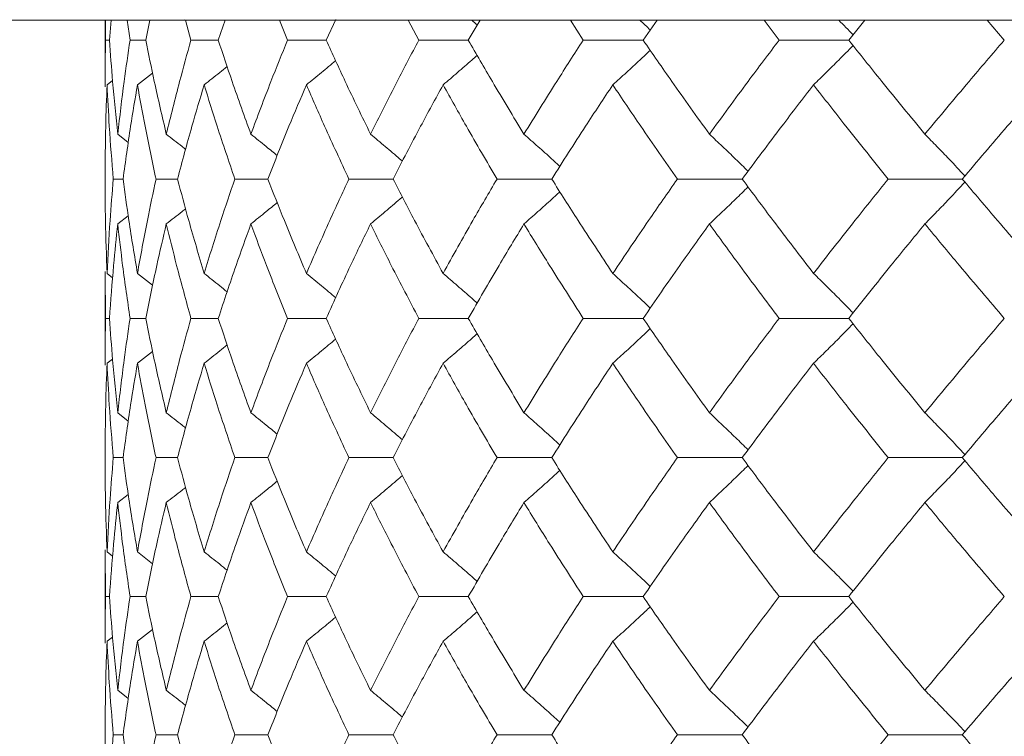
# Model space of a CAD drawing. Header units: inches. Extents: x -4.1 to 23, y -7 to 14.8.
# Tile 52 of 139: x 3.943 to 4.375, y 2.687 to 3.002. Entities that reach past the tile are written whole.
import ezdxf

# ---------------------------------------------------------------- set-up
doc = ezdxf.new("R2010")
doc.units = ezdxf.units.IN
doc.header["$MEASUREMENT"] = 0

msp = doc.modelspace()

# ---------------------------------------------------------------- linework, layer by layer
at = {"color": 7, "linetype": 'Continuous', "lineweight": 15}
for p, q in [((3.85641, 3.00138), (4.02125, 3.00138)), ((3.98008, 3.00138), (3.98008, 2.97205)), ((3.9803, 2.99256), (3.98022, 3.00138)), ((3.98202, 2.99256), (3.9827, 3.00138)), ((3.99105, 2.99256), (3.9898, 3.00138)), ((3.99793, 2.99256), (3.99978, 3.00138)), ((4.02125, 3.00138), (4.01503, 3.00152)), ((4.01776, 2.99256), (4.01536, 3.00138)), ((5.28324, 3.00138), (4.02125, 3.00138)), ((4.02974, 2.99256), (4.03272, 3.00138)), ((4.06014, 2.99256), (4.05661, 3.00138)), ((4.07708, 2.99256), (4.08126, 3.00157)), ((4.11773, 2.99256), (4.11311, 3.00138)), ((4.13945, 2.99256), (4.1446, 3.00138)), ((4.18989, 2.99256), (4.18424, 3.00138)), ((4.21615, 2.99256), (4.22231, 3.00138)), ((4.27584, 2.99256), (4.26921, 3.00138)), ((4.30635, 2.99256), (4.31345, 3.00138)), ((4.37463, 2.99256), (4.3671, 3.00138)), ((3.98202, 2.99256), (3.9803, 2.99256)), ((3.99793, 2.99256), (3.99105, 2.99256)), ((4.02974, 2.99256), (4.01776, 2.99256)), ((4.07708, 2.99256), (4.06014, 2.99256)), ((4.13945, 2.99256), (4.11773, 2.99256)), ((4.21615, 2.99256), (4.18989, 2.99256)), ((4.30635, 2.99256), (4.27584, 2.99256)), ((3.99428, 2.97293), (4.00091, 2.97809)), ((3.98095, 2.97293), (3.98334, 2.97478)), ((3.98561, 2.95129), (3.99027, 2.94768)), ((3.98797, 2.9316), (3.98367, 2.9316)), ((4.01187, 2.9316), (4.00242, 2.9316)), ((4.0515, 2.9316), (4.03702, 2.9316)), ((4.10643, 2.9316), (4.08707, 2.9316)), ((4.17606, 2.9316), (4.15204, 2.9316)), ((4.25962, 2.9316), (4.2312, 2.9316)), ((4.35621, 2.9316), (4.3237, 2.9316)), ((3.98561, 2.9119), (3.99023, 2.91549)), ((3.98008, 2.89108), (3.98008, 2.84988)), ((3.9803, 2.87048), (3.9801, 2.89108)), ((3.98095, 2.8902), (3.98339, 2.88831)), ((3.99428, 2.8902), (4.00095, 2.88499)), ((3.98202, 2.87048), (3.9803, 2.87048)), ((3.99793, 2.87048), (3.99105, 2.87048)), ((4.02974, 2.87048), (4.01776, 2.87048)), ((4.07708, 2.87048), (4.06014, 2.87048)), ((4.13945, 2.87048), (4.11773, 2.87048)), ((4.21615, 2.87048), (4.18989, 2.87048)), ((4.30635, 2.87048), (4.27584, 2.87048)), ((3.99428, 2.85076), (4.00092, 2.85594)), ((3.98095, 2.85076), (3.98334, 2.85261)), ((3.98561, 2.82906), (3.99027, 2.82544)), ((3.98797, 2.80936), (3.98367, 2.80936)), ((4.01187, 2.80936), (4.00242, 2.80936)), ((4.0515, 2.80936), (4.03702, 2.80936)), ((4.10643, 2.80936), (4.08707, 2.80936)), ((4.17606, 2.80936), (4.15204, 2.80936)), ((4.25962, 2.80936), (4.2312, 2.80936)), ((4.35621, 2.80936), (4.3237, 2.80936)), ((3.98561, 2.78967), (3.99023, 2.79325)), ((3.98008, 2.76891), (3.98008, 2.72794)), ((3.9803, 2.7484), (3.9801, 2.76891)), ((3.98095, 2.76803), (3.98339, 2.76615)), ((3.99428, 2.76803), (4.00095, 2.76284)), ((3.98202, 2.7484), (3.9803, 2.7484)), ((3.99793, 2.7484), (3.99105, 2.7484)), ((4.02974, 2.7484), (4.01776, 2.7484)), ((4.07708, 2.7484), (4.06014, 2.7484)), ((4.13945, 2.7484), (4.11773, 2.7484)), ((4.21615, 2.7484), (4.18989, 2.7484)), ((4.30635, 2.7484), (4.27584, 2.7484)), ((3.98095, 2.7288), (3.98334, 2.73065)), ((3.99428, 2.7288), (4.00092, 2.73395)), ((3.98561, 2.70729), (3.99027, 2.7037)), ((3.98797, 2.68778), (3.98367, 2.68778)), ((4.01187, 2.68778), (4.00242, 2.68778)), ((4.0515, 2.68778), (4.03702, 2.68778)), ((4.10643, 2.68778), (4.08707, 2.68778)), ((4.17606, 2.68778), (4.15204, 2.68778)), ((4.25962, 2.68778), (4.2312, 2.68778)), ((4.35621, 2.68778), (4.3237, 2.68778))]:
    msp.add_line(p, q, dxfattribs=at)
for points, knots in [([(4.14091, 3.00138), (4.14094, 3.00135), (4.14176, 3.00064), (4.14257, 2.99992), (4.14334, 2.99922)], [0, 0, 0, 0, 0.044022, 1, 1, 1, 1]), ([(4.21464, 3.00138), (4.21468, 3.00135), (4.21624, 2.99992), (4.21777, 2.99846), (4.21928, 2.99704)], [0, 0, 0, 0, 0.021857, 1, 1, 1, 1]), ([(4.3019, 3.00138), (4.30193, 3.00135), (4.30407, 2.99923), (4.30619, 2.99707), (4.30827, 2.99495)], [0, 0, 0, 0, 0.014759, 1, 1, 1, 1]), ([(3.9801, 2.97205), (3.98009, 2.97284), (3.98002, 2.97969), (3.98017, 2.98652), (3.9803, 2.99256)], [0, 0, 0, 0, 0.1155731, 1, 1, 1, 1]), ([(3.98561, 2.95129), (3.98482, 2.959), (3.9834, 2.97277), (3.98244, 2.98652), (3.98202, 2.99256)], [0, 0, 0, 0, 0.5603389, 1, 1, 1, 1]), ([(3.98561, 2.95129), (3.9865, 2.959), (3.9881, 2.97277), (3.99015, 2.98652), (3.99105, 2.99256)], [0, 0, 0, 0, 0.560339, 1, 1, 1, 1]), ([(4.00694, 2.95129), (4.00514, 2.959), (4.00192, 2.97277), (3.99915, 2.98652), (3.99793, 2.99256)], [0, 0, 0, 0, 0.560339, 1, 1, 1, 1]), ([(4.00694, 2.95129), (4.00884, 2.959), (4.01223, 2.97277), (4.01607, 2.98652), (4.01776, 2.99256)], [0, 0, 0, 0, 0.5603389, 1, 1, 1, 1]), ([(4.04406, 2.95129), (4.04126, 2.959), (4.03628, 2.97277), (4.03174, 2.98652), (4.02974, 2.99256)], [0, 0, 0, 0, 0.560339, 1, 1, 1, 1]), ([(4.04406, 2.95129), (4.04694, 2.959), (4.05209, 2.97277), (4.05768, 2.98652), (4.06014, 2.99256)], [0, 0, 0, 0, 0.560339, 1, 1, 1, 1]), ([(4.09656, 2.95129), (4.09281, 2.959), (4.08611, 2.97277), (4.07984, 2.98652), (4.07708, 2.99256)], [0, 0, 0, 0, 0.560339, 1, 1, 1, 1]), ([(4.09656, 2.95129), (4.1004, 2.959), (4.10725, 2.97277), (4.11453, 2.98652), (4.11773, 2.99256)], [0, 0, 0, 0, 0.5603389, 1, 1, 1, 1]), ([(4.16386, 2.95129), (4.1592, 2.959), (4.15087, 2.97277), (4.14294, 2.98652), (4.13945, 2.99256)], [0, 0, 0, 0, 0.560338, 1, 1, 1, 1]), ([(4.16386, 2.95129), (4.16862, 2.959), (4.1771, 2.97277), (4.18599, 2.98652), (4.18989, 2.99256)], [0, 0, 0, 0, 0.560339, 1, 1, 1, 1]), ([(4.24524, 2.95129), (4.23971, 2.959), (4.22983, 2.97277), (4.22033, 2.98652), (4.21615, 2.99256)], [0, 0, 0, 0, 0.56034, 1, 1, 1, 1]), ([(4.24524, 2.95129), (4.25085, 2.959), (4.26087, 2.97277), (4.27127, 2.98652), (4.27584, 2.99256)], [0, 0, 0, 0, 0.5603386, 1, 1, 1, 1]), ([(4.29093, 2.97293), (4.29278, 2.97473), (4.29648, 2.97834), (4.30226, 2.98407), (4.30618, 2.98804), (4.30827, 2.99017)], [0, 0, 0, 0, 0.317533, 0.635068, 1, 1, 1, 1]), ([(4.3398, 2.95129), (4.33346, 2.959), (4.32214, 2.97277), (4.31118, 2.98652), (4.30635, 2.99256)], [0, 0, 0, 0, 0.560339, 1, 1, 1, 1]), ([(4.3398, 2.95129), (4.34621, 2.959), (4.35765, 2.97277), (4.36945, 2.98652), (4.37463, 2.99256)], [0, 0, 0, 0, 0.560339, 1, 1, 1, 1]), ([(4.1284, 2.97293), (4.13051, 2.97473), (4.13472, 2.97834), (4.1397, 2.98266), (4.14256, 2.98519), (4.14333, 2.98588)], [0, 0, 0, 0, 0.421366, 0.842733, 1, 1, 1, 1]), ([(4.20285, 2.97293), (4.20483, 2.97473), (4.20881, 2.97834), (4.21429, 2.98338), (4.21776, 2.98665), (4.21927, 2.98807)], [0, 0, 0, 0, 0.360979, 0.721955, 1, 1, 1, 1]), ([(4.06842, 2.97293), (4.07062, 2.97473), (4.07491, 2.97824), (4.07917, 2.9818), (4.08124, 2.98353)], [0, 0, 0, 0, 0.513499, 1, 1, 1, 1]), ([(4.02355, 2.97293), (4.02582, 2.97473), (4.02919, 2.9774), (4.03254, 2.9801), (4.03362, 2.98097)], [0, 0, 0, 0, 0.675591, 1, 1, 1, 1]), ([(3.98008, 2.9316), (3.98012, 2.93933), (3.98019, 2.95311), (3.98072, 2.96687), (3.98095, 2.97293)], [0, 0, 0, 0, 0.560273, 1, 1, 1, 1]), ([(3.98367, 2.9316), (3.98304, 2.93933), (3.98191, 2.95311), (3.98124, 2.96687), (3.98095, 2.97293)], [0, 0, 0, 0, 0.560273, 1, 1, 1, 1]), ([(3.98797, 2.9316), (3.98903, 2.93933), (3.99091, 2.95311), (3.99325, 2.96687), (3.99428, 2.97293)], [0, 0, 0, 0, 0.560273, 1, 1, 1, 1]), ([(4.00242, 2.9316), (4.00078, 2.93933), (3.99785, 2.95311), (3.99537, 2.96687), (3.99428, 2.97293)], [0, 0, 0, 0, 0.560273, 1, 1, 1, 1]), ([(4.01187, 2.9316), (4.01393, 2.93933), (4.0176, 2.95311), (4.02173, 2.96687), (4.02355, 2.97293)], [0, 0, 0, 0, 0.560273, 1, 1, 1, 1]), ([(4.03702, 2.9316), (4.03438, 2.93933), (4.02968, 2.95311), (4.02542, 2.96687), (4.02355, 2.97293)], [0, 0, 0, 0, 0.560274, 1, 1, 1, 1]), ([(4.0515, 2.9316), (4.05454, 2.93933), (4.05997, 2.95311), (4.06584, 2.96687), (4.06842, 2.97293)], [0, 0, 0, 0, 0.560273, 1, 1, 1, 1]), ([(4.08707, 2.9316), (4.08347, 2.93933), (4.07705, 2.95311), (4.07105, 2.96687), (4.06842, 2.97293)], [0, 0, 0, 0, 0.560273, 1, 1, 1, 1]), ([(4.10643, 2.9316), (4.11042, 2.93933), (4.11754, 2.95311), (4.12508, 2.96687), (4.1284, 2.97293)], [0, 0, 0, 0, 0.560274, 1, 1, 1, 1]), ([(4.15204, 2.9316), (4.14751, 2.93933), (4.13944, 2.95311), (4.13177, 2.96687), (4.1284, 2.97293)], [0, 0, 0, 0, 0.560273, 1, 1, 1, 1]), ([(4.17606, 2.9316), (4.18095, 2.93933), (4.18969, 2.95311), (4.19883, 2.96687), (4.20285, 2.97293)], [0, 0, 0, 0, 0.560273, 1, 1, 1, 1]), ([(4.2312, 2.9316), (4.2258, 2.93933), (4.21617, 2.95311), (4.20691, 2.96687), (4.20285, 2.97293)], [0, 0, 0, 0, 0.560273, 1, 1, 1, 1]), ([(4.25962, 2.9316), (4.26537, 2.93933), (4.27563, 2.95311), (4.28626, 2.96687), (4.29093, 2.97293)], [0, 0, 0, 0, 0.560273, 1, 1, 1, 1]), ([(4.3237, 2.9316), (4.31748, 2.93933), (4.30639, 2.95311), (4.29565, 2.96687), (4.29093, 2.97293)], [0, 0, 0, 0, 0.560274, 1, 1, 1, 1]), ([(4.35621, 2.9316), (4.36275, 2.93933), (4.37441, 2.95311), (4.38642, 2.96687), (4.3917, 2.97293)], [0, 0, 0, 0, 0.560274, 1, 1, 1, 1]), ([(4.00694, 2.95129), (4.00924, 2.94949), (4.01208, 2.94727), (4.01489, 2.94502), (4.01541, 2.9446)], [0, 0, 0, 0, 0.812627, 1, 1, 1, 1]), ([(4.04406, 2.95129), (4.0463, 2.94949), (4.05017, 2.94638), (4.054, 2.94322), (4.05561, 2.9419)], [0, 0, 0, 0, 0.579821, 1, 1, 1, 1]), ([(4.09656, 2.95129), (4.09871, 2.94948), (4.10303, 2.94587), (4.10768, 2.94192), (4.11017, 2.93976), (4.11053, 2.93945)], [0, 0, 0, 0, 0.461051, 0.922104, 1, 1, 1, 1]), ([(4.16386, 2.95129), (4.16591, 2.94948), (4.17001, 2.94587), (4.17527, 2.94117), (4.17846, 2.93825), (4.17962, 2.93718)], [0, 0, 0, 0, 0.387789, 0.775586, 1, 1, 1, 1]), ([(4.24524, 2.95129), (4.24716, 2.94949), (4.251, 2.94587), (4.25666, 2.94047), (4.26037, 2.93683), (4.2622, 2.93504)], [0, 0, 0, 0, 0.337227, 0.674455, 1, 1, 1, 1]), ([(4.3398, 2.95129), (4.34156, 2.94949), (4.3451, 2.94587), (4.35097, 2.93978), (4.35504, 2.93545), (4.35738, 2.93297)], [0, 0, 0, 0, 0.299514, 0.599028, 1, 1, 1, 1]), ([(3.98095, 2.8902), (3.98066, 2.89794), (3.98015, 2.91174), (3.9801, 2.92554), (3.98008, 2.9316)], [0, 0, 0, 0, 0.560136, 1, 1, 1, 1]), ([(3.98095, 2.8902), (3.98133, 2.89794), (3.98202, 2.91174), (3.98317, 2.92554), (3.98367, 2.9316)], [0, 0, 0, 0, 0.560136, 1, 1, 1, 1]), ([(3.99428, 2.8902), (3.99298, 2.89794), (3.99066, 2.91174), (3.98879, 2.92554), (3.98797, 2.9316)], [0, 0, 0, 0, 0.5601358, 1, 1, 1, 1]), ([(3.99428, 2.8902), (3.99568, 2.89794), (3.99818, 2.91174), (4.00113, 2.92554), (4.00242, 2.9316)], [0, 0, 0, 0, 0.5601362, 1, 1, 1, 1]), ([(4.02355, 2.8902), (4.02125, 2.89794), (4.01714, 2.91174), (4.01348, 2.92554), (4.01187, 2.9316)], [0, 0, 0, 0, 0.5601363, 1, 1, 1, 1]), ([(4.02355, 2.8902), (4.02594, 2.89794), (4.03022, 2.91174), (4.03494, 2.92554), (4.03702, 2.9316)], [0, 0, 0, 0, 0.560136, 1, 1, 1, 1]), ([(4.06842, 2.8902), (4.06514, 2.89794), (4.05929, 2.91174), (4.05388, 2.92554), (4.0515, 2.9316)], [0, 0, 0, 0, 0.560136, 1, 1, 1, 1]), ([(4.06842, 2.8902), (4.07178, 2.89794), (4.07779, 2.91174), (4.08424, 2.92554), (4.08707, 2.9316)], [0, 0, 0, 0, 0.560136, 1, 1, 1, 1]), ([(4.1284, 2.8902), (4.12419, 2.89794), (4.11666, 2.91174), (4.10955, 2.92554), (4.10643, 2.9316)], [0, 0, 0, 0, 0.560135, 1, 1, 1, 1]), ([(4.1284, 2.8902), (4.1327, 2.89794), (4.14038, 2.91174), (4.14848, 2.92554), (4.15204, 2.9316)], [0, 0, 0, 0, 0.560136, 1, 1, 1, 1]), ([(4.20285, 2.8902), (4.19774, 2.89794), (4.18862, 2.91174), (4.17989, 2.92554), (4.17606, 2.9316)], [0, 0, 0, 0, 0.560135, 1, 1, 1, 1]), ([(4.20285, 2.8902), (4.20803, 2.89794), (4.2173, 2.91174), (4.22695, 2.92554), (4.2312, 2.9316)], [0, 0, 0, 0, 0.5601361, 1, 1, 1, 1]), ([(4.29093, 2.8902), (4.28499, 2.89794), (4.27438, 2.91174), (4.26413, 2.92554), (4.25962, 2.9316)], [0, 0, 0, 0, 0.560136, 1, 1, 1, 1]), ([(4.29093, 2.8902), (4.29695, 2.89794), (4.3077, 2.91174), (4.31881, 2.92554), (4.3237, 2.9316)], [0, 0, 0, 0, 0.560136, 1, 1, 1, 1]), ([(4.3398, 2.9119), (4.34156, 2.91371), (4.3451, 2.91732), (4.35097, 2.92342), (4.35504, 2.92775), (4.35737, 2.93023)], [0, 0, 0, 0, 0.299437, 0.598878, 1, 1, 1, 1]), ([(4.3917, 2.8902), (4.38498, 2.89794), (4.37299, 2.91174), (4.36134, 2.92554), (4.35621, 2.9316)], [0, 0, 0, 0, 0.560136, 1, 1, 1, 1]), ([(4.16386, 2.9119), (4.16591, 2.91371), (4.17001, 2.91732), (4.17526, 2.92202), (4.17845, 2.92494), (4.17962, 2.92601)], [0, 0, 0, 0, 0.387869, 0.775733, 1, 1, 1, 1]), ([(4.24524, 2.9119), (4.24716, 2.91371), (4.251, 2.91732), (4.25665, 2.92273), (4.26037, 2.92637), (4.26219, 2.92816)], [0, 0, 0, 0, 0.337202, 0.674407, 1, 1, 1, 1]), ([(4.04406, 2.9119), (4.0463, 2.91371), (4.05016, 2.91682), (4.05399, 2.91997), (4.05559, 2.92129)], [0, 0, 0, 0, 0.580604, 1, 1, 1, 1]), ([(4.09656, 2.9119), (4.09871, 2.91371), (4.10302, 2.91733), (4.10767, 2.92127), (4.11016, 2.92343), (4.11051, 2.92374)], [0, 0, 0, 0, 0.461327, 0.922668, 1, 1, 1, 1]), ([(4.00694, 2.9119), (4.00924, 2.9137), (4.01207, 2.91592), (4.01487, 2.91816), (4.01539, 2.91858)], [0, 0, 0, 0, 0.81499, 1, 1, 1, 1]), ([(3.98202, 2.87048), (3.98256, 2.87821), (3.98354, 2.89202), (3.98498, 2.90583), (3.98561, 2.9119)], [0, 0, 0, 0, 0.560071, 1, 1, 1, 1]), ([(3.99105, 2.87048), (3.98991, 2.87821), (3.98788, 2.89202), (3.98631, 2.90583), (3.98561, 2.9119)], [0, 0, 0, 0, 0.560071, 1, 1, 1, 1]), ([(3.99793, 2.87048), (3.99949, 2.87821), (4.00228, 2.89202), (4.00552, 2.90583), (4.00694, 2.9119)], [0, 0, 0, 0, 0.5600708, 1, 1, 1, 1]), ([(4.01776, 2.87048), (4.01562, 2.87821), (4.0118, 2.89202), (4.00842, 2.90583), (4.00694, 2.9119)], [0, 0, 0, 0, 0.5600706, 1, 1, 1, 1]), ([(4.02974, 2.87048), (4.03229, 2.87821), (4.03685, 2.89202), (4.04186, 2.90583), (4.04406, 2.9119)], [0, 0, 0, 0, 0.560071, 1, 1, 1, 1]), ([(4.06014, 2.87048), (4.05702, 2.87821), (4.05145, 2.89202), (4.04632, 2.90583), (4.04406, 2.9119)], [0, 0, 0, 0, 0.5600709, 1, 1, 1, 1]), ([(4.07708, 2.87048), (4.0806, 2.87821), (4.08689, 2.89202), (4.0936, 2.90583), (4.09656, 2.9119)], [0, 0, 0, 0, 0.560071, 1, 1, 1, 1]), ([(4.11773, 2.87048), (4.11366, 2.87821), (4.1064, 2.89202), (4.09957, 2.90583), (4.09656, 2.9119)], [0, 0, 0, 0, 0.560071, 1, 1, 1, 1]), ([(4.13945, 2.87048), (4.1439, 2.87821), (4.15184, 2.89202), (4.16019, 2.90583), (4.16386, 2.9119)], [0, 0, 0, 0, 0.560071, 1, 1, 1, 1]), ([(4.18989, 2.87048), (4.18493, 2.87821), (4.17606, 2.89202), (4.16759, 2.90583), (4.16386, 2.9119)], [0, 0, 0, 0, 0.560071, 1, 1, 1, 1]), ([(4.21615, 2.87048), (4.22148, 2.87821), (4.23099, 2.89202), (4.24089, 2.90583), (4.24524, 2.9119)], [0, 0, 0, 0, 0.56007, 1, 1, 1, 1]), ([(4.27584, 2.87048), (4.27003, 2.87821), (4.25965, 2.89202), (4.24964, 2.90583), (4.24524, 2.9119)], [0, 0, 0, 0, 0.560071, 1, 1, 1, 1]), ([(4.30635, 2.87048), (4.3125, 2.87821), (4.32348, 2.89202), (4.33481, 2.90583), (4.3398, 2.9119)], [0, 0, 0, 0, 0.560071, 1, 1, 1, 1]), ([(4.37463, 2.87048), (4.36804, 2.87821), (4.35626, 2.89202), (4.34483, 2.90583), (4.3398, 2.9119)], [0, 0, 0, 0, 0.560071, 1, 1, 1, 1]), ([(4.02355, 2.8902), (4.02582, 2.8884), (4.0292, 2.88571), (4.03255, 2.88299), (4.03365, 2.8821)], [0, 0, 0, 0, 0.67291, 1, 1, 1, 1]), ([(4.06842, 2.8902), (4.07062, 2.8884), (4.07492, 2.88487), (4.07918, 2.88129), (4.08126, 2.87954)], [0, 0, 0, 0, 0.511981, 1, 1, 1, 1]), ([(4.1284, 2.8902), (4.13051, 2.88839), (4.13471, 2.88478), (4.1397, 2.88044), (4.14256, 2.87789), (4.14334, 2.87719)], [0, 0, 0, 0, 0.420339, 0.84068, 1, 1, 1, 1]), ([(4.20285, 2.8902), (4.20483, 2.88839), (4.2088, 2.88478), (4.21428, 2.87971), (4.21776, 2.87642), (4.21928, 2.87498)], [0, 0, 0, 0, 0.360215, 0.720424, 1, 1, 1, 1]), ([(4.29093, 2.8902), (4.29278, 2.8884), (4.29647, 2.88478), (4.30226, 2.87902), (4.30617, 2.87502), (4.30827, 2.87288)], [0, 0, 0, 0, 0.316925, 0.633851, 1, 1, 1, 1]), ([(3.9801, 2.84988), (3.98009, 2.85067), (3.98002, 2.85754), (3.98017, 2.8644), (3.9803, 2.87048)], [0, 0, 0, 0, 0.115038, 1, 1, 1, 1]), ([(3.98561, 2.82906), (3.98482, 2.83679), (3.9834, 2.8506), (3.98244, 2.8644), (3.98202, 2.87048)], [0, 0, 0, 0, 0.5599328, 1, 1, 1, 1]), ([(3.98561, 2.82906), (3.9865, 2.83679), (3.9881, 2.8506), (3.99015, 2.8644), (3.99105, 2.87048)], [0, 0, 0, 0, 0.559933, 1, 1, 1, 1]), ([(4.00694, 2.82906), (4.00514, 2.83679), (4.00192, 2.8506), (3.99915, 2.8644), (3.99793, 2.87048)], [0, 0, 0, 0, 0.559933, 1, 1, 1, 1]), ([(4.00694, 2.82906), (4.00884, 2.83679), (4.01223, 2.8506), (4.01607, 2.8644), (4.01776, 2.87048)], [0, 0, 0, 0, 0.5599328, 1, 1, 1, 1]), ([(4.04406, 2.82906), (4.04126, 2.83679), (4.03628, 2.8506), (4.03174, 2.8644), (4.02974, 2.87048)], [0, 0, 0, 0, 0.5599325, 1, 1, 1, 1]), ([(4.04406, 2.82906), (4.04694, 2.83679), (4.05209, 2.8506), (4.05768, 2.8644), (4.06014, 2.87048)], [0, 0, 0, 0, 0.559932, 1, 1, 1, 1]), ([(4.09656, 2.82906), (4.09281, 2.83679), (4.08611, 2.8506), (4.07984, 2.8644), (4.07708, 2.87048)], [0, 0, 0, 0, 0.559933, 1, 1, 1, 1]), ([(4.09656, 2.82906), (4.1004, 2.83679), (4.10725, 2.8506), (4.11453, 2.8644), (4.11773, 2.87048)], [0, 0, 0, 0, 0.559932, 1, 1, 1, 1]), ([(4.16386, 2.82906), (4.1592, 2.83679), (4.15086, 2.8506), (4.14294, 2.8644), (4.13945, 2.87048)], [0, 0, 0, 0, 0.559932, 1, 1, 1, 1]), ([(4.16386, 2.82906), (4.16861, 2.83679), (4.1771, 2.8506), (4.18598, 2.8644), (4.18989, 2.87048)], [0, 0, 0, 0, 0.559933, 1, 1, 1, 1]), ([(4.24524, 2.82906), (4.23971, 2.83679), (4.22983, 2.8506), (4.22033, 2.8644), (4.21615, 2.87048)], [0, 0, 0, 0, 0.559933, 1, 1, 1, 1]), ([(4.24524, 2.82906), (4.25085, 2.83679), (4.26087, 2.8506), (4.27127, 2.8644), (4.27584, 2.87048)], [0, 0, 0, 0, 0.559932, 1, 1, 1, 1]), ([(4.3398, 2.82906), (4.33346, 2.83679), (4.32214, 2.8506), (4.31118, 2.8644), (4.30635, 2.87048)], [0, 0, 0, 0, 0.5599331, 1, 1, 1, 1]), ([(4.3398, 2.82906), (4.34621, 2.83679), (4.35766, 2.8506), (4.36945, 2.8644), (4.37463, 2.87048)], [0, 0, 0, 0, 0.559933, 1, 1, 1, 1]), ([(4.20285, 2.85076), (4.20483, 2.85257), (4.2088, 2.85618), (4.21428, 2.86125), (4.21776, 2.86454), (4.21927, 2.86597)], [0, 0, 0, 0, 0.360349, 0.720693, 1, 1, 1, 1]), ([(4.29093, 2.85076), (4.29278, 2.85257), (4.29647, 2.85618), (4.30226, 2.86194), (4.30617, 2.86594), (4.30827, 2.86808)], [0, 0, 0, 0, 0.316975, 0.633951, 1, 1, 1, 1]), ([(4.06842, 2.85076), (4.07062, 2.85257), (4.07491, 2.85609), (4.07917, 2.85966), (4.08124, 2.8614)], [0, 0, 0, 0, 0.512638, 1, 1, 1, 1]), ([(4.1284, 2.85076), (4.13051, 2.85257), (4.13471, 2.85618), (4.13969, 2.86052), (4.14255, 2.86307), (4.14333, 2.86377)], [0, 0, 0, 0, 0.4206385, 0.8412772, 1, 1, 1, 1]), ([(4.02355, 2.85076), (4.02582, 2.85256), (4.02919, 2.85524), (4.03253, 2.85795), (4.03362, 2.85884)], [0, 0, 0, 0, 0.6744933, 1, 1, 1, 1]), ([(3.98008, 2.80936), (3.98012, 2.81708), (3.98019, 2.83088), (3.98072, 2.84468), (3.98095, 2.85076)], [0, 0, 0, 0, 0.559868, 1, 1, 1, 1]), ([(3.98367, 2.80936), (3.98304, 2.81708), (3.98191, 2.83088), (3.98124, 2.84468), (3.98095, 2.85076)], [0, 0, 0, 0, 0.559868, 1, 1, 1, 1]), ([(3.98797, 2.80936), (3.98903, 2.81708), (3.99091, 2.83088), (3.99325, 2.84468), (3.99428, 2.85076)], [0, 0, 0, 0, 0.559868, 1, 1, 1, 1]), ([(4.00242, 2.80936), (4.00078, 2.81708), (3.99785, 2.83088), (3.99537, 2.84468), (3.99428, 2.85076)], [0, 0, 0, 0, 0.559867, 1, 1, 1, 1]), ([(4.01187, 2.80936), (4.01393, 2.81708), (4.0176, 2.83088), (4.02173, 2.84468), (4.02355, 2.85076)], [0, 0, 0, 0, 0.559867, 1, 1, 1, 1]), ([(4.03702, 2.80936), (4.03438, 2.81708), (4.02968, 2.83088), (4.02542, 2.84468), (4.02355, 2.85076)], [0, 0, 0, 0, 0.5598681, 1, 1, 1, 1]), ([(4.0515, 2.80936), (4.05454, 2.81708), (4.05997, 2.83088), (4.06583, 2.84468), (4.06842, 2.85076)], [0, 0, 0, 0, 0.559868, 1, 1, 1, 1]), ([(4.08707, 2.80936), (4.08347, 2.81708), (4.07705, 2.83088), (4.07105, 2.84468), (4.06842, 2.85076)], [0, 0, 0, 0, 0.559867, 1, 1, 1, 1]), ([(4.10643, 2.80936), (4.11042, 2.81708), (4.11754, 2.83088), (4.12508, 2.84468), (4.1284, 2.85076)], [0, 0, 0, 0, 0.559868, 1, 1, 1, 1]), ([(4.15204, 2.80936), (4.14751, 2.81708), (4.13944, 2.83088), (4.13177, 2.84468), (4.1284, 2.85076)], [0, 0, 0, 0, 0.559867, 1, 1, 1, 1]), ([(4.17606, 2.80936), (4.18095, 2.81708), (4.18969, 2.83088), (4.19883, 2.84468), (4.20285, 2.85076)], [0, 0, 0, 0, 0.5598671, 1, 1, 1, 1]), ([(4.2312, 2.80936), (4.2258, 2.81708), (4.21616, 2.83088), (4.20692, 2.84468), (4.20285, 2.85076)], [0, 0, 0, 0, 0.559867, 1, 1, 1, 1]), ([(4.25962, 2.80936), (4.26537, 2.81708), (4.27563, 2.83088), (4.28626, 2.84468), (4.29093, 2.85076)], [0, 0, 0, 0, 0.5598676, 1, 1, 1, 1]), ([(4.3237, 2.80936), (4.31748, 2.81708), (4.30639, 2.83088), (4.29566, 2.84468), (4.29093, 2.85076)], [0, 0, 0, 0, 0.559868, 1, 1, 1, 1]), ([(4.35621, 2.80936), (4.36274, 2.81708), (4.37441, 2.83088), (4.38641, 2.84468), (4.3917, 2.85076)], [0, 0, 0, 0, 0.559868, 1, 1, 1, 1]), ([(4.00694, 2.82906), (4.00924, 2.82726), (4.01207, 2.82504), (4.01489, 2.82279), (4.01541, 2.82236)], [0, 0, 0, 0, 0.812318, 1, 1, 1, 1]), ([(4.04406, 2.82906), (4.0463, 2.82726), (4.05016, 2.82414), (4.054, 2.82098), (4.05561, 2.81966)], [0, 0, 0, 0, 0.579624, 1, 1, 1, 1]), ([(4.09656, 2.82906), (4.09871, 2.82725), (4.10302, 2.82364), (4.10768, 2.81969), (4.11017, 2.81752), (4.11053, 2.81721)], [0, 0, 0, 0, 0.460898, 0.921805, 1, 1, 1, 1]), ([(4.16386, 2.82906), (4.16591, 2.82725), (4.17001, 2.82364), (4.17526, 2.81893), (4.17845, 2.81601), (4.17962, 2.81494)], [0, 0, 0, 0, 0.387673, 0.775336, 1, 1, 1, 1]), ([(4.24524, 2.82906), (4.24716, 2.82725), (4.251, 2.82364), (4.25665, 2.81823), (4.26037, 2.81459), (4.2622, 2.8128)], [0, 0, 0, 0, 0.3371211, 0.674241, 1, 1, 1, 1]), ([(4.3398, 2.82906), (4.34156, 2.82725), (4.3451, 2.82364), (4.35097, 2.81754), (4.35504, 2.81321), (4.35738, 2.81073)], [0, 0, 0, 0, 0.299416, 0.598832, 1, 1, 1, 1]), ([(3.98095, 2.76803), (3.98066, 2.77574), (3.98015, 2.78951), (3.9801, 2.80329), (3.98008, 2.80936)], [0, 0, 0, 0, 0.55973, 1, 1, 1, 1]), ([(3.98095, 2.76803), (3.98133, 2.77574), (3.98202, 2.78951), (3.98317, 2.80329), (3.98367, 2.80936)], [0, 0, 0, 0, 0.55973, 1, 1, 1, 1]), ([(3.99428, 2.76803), (3.99298, 2.77574), (3.99066, 2.78951), (3.98879, 2.80329), (3.98797, 2.80936)], [0, 0, 0, 0, 0.55973, 1, 1, 1, 1]), ([(3.99428, 2.76803), (3.99568, 2.77574), (3.99818, 2.78951), (4.00113, 2.80329), (4.00242, 2.80936)], [0, 0, 0, 0, 0.55973, 1, 1, 1, 1]), ([(4.02355, 2.76803), (4.02125, 2.77574), (4.01714, 2.78951), (4.01348, 2.80329), (4.01187, 2.80936)], [0, 0, 0, 0, 0.55973, 1, 1, 1, 1]), ([(4.02355, 2.76803), (4.02594, 2.77574), (4.03022, 2.78951), (4.03494, 2.80329), (4.03702, 2.80936)], [0, 0, 0, 0, 0.55973, 1, 1, 1, 1]), ([(4.06842, 2.76803), (4.06514, 2.77574), (4.05929, 2.78951), (4.05388, 2.80329), (4.0515, 2.80936)], [0, 0, 0, 0, 0.5597301, 1, 1, 1, 1]), ([(4.06842, 2.76803), (4.07178, 2.77574), (4.0778, 2.78951), (4.08424, 2.80329), (4.08707, 2.80936)], [0, 0, 0, 0, 0.5597302, 1, 1, 1, 1]), ([(4.1284, 2.76803), (4.12419, 2.77574), (4.11666, 2.78951), (4.10955, 2.80329), (4.10643, 2.80936)], [0, 0, 0, 0, 0.55973, 1, 1, 1, 1]), ([(4.1284, 2.76803), (4.1327, 2.77574), (4.14039, 2.78951), (4.14847, 2.80329), (4.15204, 2.80936)], [0, 0, 0, 0, 0.559731, 1, 1, 1, 1]), ([(4.20285, 2.76803), (4.19774, 2.77574), (4.18862, 2.78951), (4.1799, 2.80329), (4.17606, 2.80936)], [0, 0, 0, 0, 0.559731, 1, 1, 1, 1]), ([(4.20285, 2.76803), (4.20803, 2.77574), (4.2173, 2.78951), (4.22695, 2.80329), (4.2312, 2.80936)], [0, 0, 0, 0, 0.55973, 1, 1, 1, 1]), ([(4.29093, 2.76803), (4.28499, 2.77574), (4.27437, 2.78951), (4.26413, 2.80329), (4.25962, 2.80936)], [0, 0, 0, 0, 0.5597304, 1, 1, 1, 1]), ([(4.29093, 2.76803), (4.29695, 2.77574), (4.3077, 2.78951), (4.31881, 2.80329), (4.3237, 2.80936)], [0, 0, 0, 0, 0.559731, 1, 1, 1, 1]), ([(4.3917, 2.76803), (4.38498, 2.77574), (4.37299, 2.78951), (4.36134, 2.80329), (4.35621, 2.80936)], [0, 0, 0, 0, 0.55973, 1, 1, 1, 1]), ([(4.24524, 2.78967), (4.24716, 2.79148), (4.251, 2.79509), (4.25666, 2.80049), (4.26037, 2.80413), (4.26219, 2.80592)], [0, 0, 0, 0, 0.337318, 0.674636, 1, 1, 1, 1]), ([(4.3398, 2.78967), (4.34156, 2.79148), (4.3451, 2.79509), (4.35097, 2.80118), (4.35504, 2.80551), (4.35737, 2.80799)], [0, 0, 0, 0, 0.29954, 0.59908, 1, 1, 1, 1]), ([(4.09656, 2.78967), (4.09871, 2.79148), (4.10303, 2.79509), (4.10768, 2.79903), (4.11016, 2.80119), (4.11052, 2.8015)], [0, 0, 0, 0, 0.461505, 0.923011, 1, 1, 1, 1]), ([(4.16386, 2.78967), (4.16591, 2.79148), (4.17001, 2.79509), (4.17527, 2.79978), (4.17845, 2.8027), (4.17962, 2.80377)], [0, 0, 0, 0, 0.388, 0.776008, 1, 1, 1, 1]), ([(4.00694, 2.78967), (4.00924, 2.79147), (4.01207, 2.79368), (4.01487, 2.79592), (4.01539, 2.79634)], [0, 0, 0, 0, 0.815373, 1, 1, 1, 1]), ([(4.04406, 2.78967), (4.0463, 2.79147), (4.05016, 2.79458), (4.05399, 2.79773), (4.05559, 2.79905)], [0, 0, 0, 0, 0.580839, 1, 1, 1, 1]), ([(3.98202, 2.7484), (3.98256, 2.7561), (3.98354, 2.76984), (3.98498, 2.78361), (3.98561, 2.78967)], [0, 0, 0, 0, 0.559664, 1, 1, 1, 1]), ([(3.99105, 2.7484), (3.98991, 2.7561), (3.98788, 2.76984), (3.98631, 2.78361), (3.98561, 2.78967)], [0, 0, 0, 0, 0.559664, 1, 1, 1, 1]), ([(3.99793, 2.7484), (3.99949, 2.7561), (4.00228, 2.76984), (4.00551, 2.78361), (4.00694, 2.78967)], [0, 0, 0, 0, 0.559664, 1, 1, 1, 1]), ([(4.01776, 2.7484), (4.01562, 2.7561), (4.0118, 2.76984), (4.00842, 2.78361), (4.00694, 2.78967)], [0, 0, 0, 0, 0.559664, 1, 1, 1, 1]), ([(4.02974, 2.7484), (4.03229, 2.7561), (4.03685, 2.76984), (4.04185, 2.78361), (4.04406, 2.78967)], [0, 0, 0, 0, 0.559664, 1, 1, 1, 1]), ([(4.06014, 2.7484), (4.05702, 2.7561), (4.05145, 2.76984), (4.04632, 2.78361), (4.04406, 2.78967)], [0, 0, 0, 0, 0.559665, 1, 1, 1, 1]), ([(4.07708, 2.7484), (4.0806, 2.7561), (4.08689, 2.76984), (4.0936, 2.78361), (4.09656, 2.78967)], [0, 0, 0, 0, 0.559664, 1, 1, 1, 1]), ([(4.11773, 2.7484), (4.11367, 2.7561), (4.1064, 2.76984), (4.09957, 2.78361), (4.09656, 2.78967)], [0, 0, 0, 0, 0.559664, 1, 1, 1, 1]), ([(4.13945, 2.7484), (4.1439, 2.7561), (4.15184, 2.76984), (4.16019, 2.78361), (4.16386, 2.78967)], [0, 0, 0, 0, 0.5596646, 1, 1, 1, 1]), ([(4.18989, 2.7484), (4.18493, 2.7561), (4.17606, 2.76984), (4.16759, 2.78361), (4.16386, 2.78967)], [0, 0, 0, 0, 0.5596641, 1, 1, 1, 1]), ([(4.21615, 2.7484), (4.22148, 2.7561), (4.23099, 2.76984), (4.24089, 2.78361), (4.24524, 2.78967)], [0, 0, 0, 0, 0.559664, 1, 1, 1, 1]), ([(4.27584, 2.7484), (4.27003, 2.7561), (4.25965, 2.76984), (4.24964, 2.78361), (4.24524, 2.78967)], [0, 0, 0, 0, 0.559664, 1, 1, 1, 1]), ([(4.30635, 2.7484), (4.3125, 2.7561), (4.32348, 2.76984), (4.33481, 2.78361), (4.3398, 2.78967)], [0, 0, 0, 0, 0.5596644, 1, 1, 1, 1]), ([(4.37463, 2.7484), (4.36804, 2.7561), (4.35626, 2.76984), (4.34483, 2.78361), (4.3398, 2.78967)], [0, 0, 0, 0, 0.559664, 1, 1, 1, 1]), ([(4.02355, 2.76803), (4.02582, 2.76623), (4.0292, 2.76356), (4.03255, 2.76085), (4.03364, 2.75997)], [0, 0, 0, 0, 0.674045, 1, 1, 1, 1]), ([(4.06842, 2.76803), (4.07062, 2.76623), (4.07492, 2.76272), (4.07918, 2.75916), (4.08126, 2.75742)], [0, 0, 0, 0, 0.5128699, 1, 1, 1, 1]), ([(4.1284, 2.76803), (4.13051, 2.76623), (4.13472, 2.76262), (4.1397, 2.7583), (4.14256, 2.75577), (4.14334, 2.75507)], [0, 0, 0, 0, 0.421082, 0.842167, 1, 1, 1, 1]), ([(4.20285, 2.76803), (4.20483, 2.76623), (4.20881, 2.76262), (4.21429, 2.75758), (4.21776, 2.75431), (4.21928, 2.75288)], [0, 0, 0, 0, 0.3608529, 0.7217039, 1, 1, 1, 1]), ([(4.29093, 2.76803), (4.29278, 2.76623), (4.29648, 2.76262), (4.30226, 2.75689), (4.30618, 2.75292), (4.30827, 2.75079)], [0, 0, 0, 0, 0.317486, 0.634975, 1, 1, 1, 1]), ([(3.9801, 2.72794), (3.98009, 2.72872), (3.98002, 2.73553), (3.98017, 2.74236), (3.9803, 2.7484)], [0, 0, 0, 0, 0.114506, 1, 1, 1, 1]), ([(3.98561, 2.70729), (3.98482, 2.71495), (3.9834, 2.72864), (3.98244, 2.74236), (3.98202, 2.7484)], [0, 0, 0, 0, 0.559527, 1, 1, 1, 1]), ([(3.98561, 2.70729), (3.9865, 2.71495), (3.9881, 2.72864), (3.99015, 2.74236), (3.99105, 2.7484)], [0, 0, 0, 0, 0.559527, 1, 1, 1, 1]), ([(4.00694, 2.70729), (4.00514, 2.71495), (4.00191, 2.72864), (3.99915, 2.74236), (3.99793, 2.7484)], [0, 0, 0, 0, 0.559528, 1, 1, 1, 1]), ([(4.00694, 2.70729), (4.00884, 2.71495), (4.01223, 2.72864), (4.01607, 2.74236), (4.01776, 2.7484)], [0, 0, 0, 0, 0.559528, 1, 1, 1, 1]), ([(4.04406, 2.70729), (4.04127, 2.71495), (4.03628, 2.72864), (4.03174, 2.74236), (4.02974, 2.7484)], [0, 0, 0, 0, 0.559527, 1, 1, 1, 1]), ([(4.04406, 2.70729), (4.04694, 2.71495), (4.0521, 2.72864), (4.05768, 2.74236), (4.06014, 2.7484)], [0, 0, 0, 0, 0.5595275, 1, 1, 1, 1]), ([(4.09656, 2.70729), (4.09281, 2.71495), (4.08611, 2.72864), (4.07984, 2.74236), (4.07708, 2.7484)], [0, 0, 0, 0, 0.559527, 1, 1, 1, 1]), ([(4.09656, 2.70729), (4.10039, 2.71495), (4.10725, 2.72864), (4.11453, 2.74236), (4.11773, 2.7484)], [0, 0, 0, 0, 0.559527, 1, 1, 1, 1]), ([(4.16386, 2.70729), (4.1592, 2.71495), (4.15086, 2.72864), (4.14294, 2.74236), (4.13945, 2.7484)], [0, 0, 0, 0, 0.559527, 1, 1, 1, 1]), ([(4.16386, 2.70729), (4.16861, 2.71495), (4.1771, 2.72864), (4.18598, 2.74236), (4.18989, 2.7484)], [0, 0, 0, 0, 0.559528, 1, 1, 1, 1]), ([(4.24524, 2.70729), (4.23971, 2.71495), (4.22982, 2.72864), (4.22033, 2.74236), (4.21615, 2.7484)], [0, 0, 0, 0, 0.559528, 1, 1, 1, 1]), ([(4.24524, 2.70729), (4.25085, 2.71495), (4.26088, 2.72864), (4.27127, 2.74236), (4.27584, 2.7484)], [0, 0, 0, 0, 0.559527, 1, 1, 1, 1]), ([(4.3398, 2.70729), (4.33346, 2.71495), (4.32214, 2.72864), (4.31118, 2.74236), (4.30635, 2.7484)], [0, 0, 0, 0, 0.5595274, 1, 1, 1, 1]), ([(4.3398, 2.70729), (4.34621, 2.71495), (4.35766, 2.72864), (4.36944, 2.74236), (4.37463, 2.7484)], [0, 0, 0, 0, 0.559527, 1, 1, 1, 1]), ([(4.20285, 2.7288), (4.20484, 2.7306), (4.20882, 2.73421), (4.2143, 2.73924), (4.21777, 2.7425), (4.21927, 2.74392)], [0, 0, 0, 0, 0.361224, 0.722448, 1, 1, 1, 1]), ([(4.29093, 2.7288), (4.29278, 2.7306), (4.29648, 2.73421), (4.30227, 2.73993), (4.30618, 2.74389), (4.30827, 2.74601)], [0, 0, 0, 0, 0.3177467, 0.6354957, 1, 1, 1, 1]), ([(4.06842, 2.7288), (4.07062, 2.7306), (4.07492, 2.7341), (4.07918, 2.73765), (4.08125, 2.73938)], [0, 0, 0, 0, 0.5138983, 1, 1, 1, 1]), ([(4.1284, 2.7288), (4.13051, 2.73061), (4.13473, 2.73421), (4.13971, 2.73851), (4.14256, 2.74104), (4.14333, 2.74173)], [0, 0, 0, 0, 0.421667, 0.843332, 1, 1, 1, 1]), ([(4.02355, 2.7288), (4.02583, 2.7306), (4.0292, 2.73326), (4.03254, 2.73596), (4.03362, 2.73683)], [0, 0, 0, 0, 0.676168, 1, 1, 1, 1]), ([(3.98008, 2.68778), (3.98012, 2.69542), (3.98019, 2.70908), (3.98072, 2.72277), (3.98095, 2.7288)], [0, 0, 0, 0, 0.559461, 1, 1, 1, 1]), ([(3.98367, 2.68778), (3.98304, 2.69542), (3.98191, 2.70908), (3.98124, 2.72277), (3.98095, 2.7288)], [0, 0, 0, 0, 0.559461, 1, 1, 1, 1]), ([(3.98797, 2.68778), (3.98903, 2.69542), (3.99091, 2.70908), (3.99325, 2.72277), (3.99428, 2.7288)], [0, 0, 0, 0, 0.559462, 1, 1, 1, 1]), ([(4.00242, 2.68778), (4.00078, 2.69542), (3.99785, 2.70908), (3.99537, 2.72277), (3.99428, 2.7288)], [0, 0, 0, 0, 0.559461, 1, 1, 1, 1]), ([(4.01187, 2.68778), (4.01393, 2.69542), (4.01761, 2.70908), (4.02173, 2.72277), (4.02355, 2.7288)], [0, 0, 0, 0, 0.559461, 1, 1, 1, 1]), ([(4.03702, 2.68778), (4.03438, 2.69542), (4.02968, 2.70908), (4.02542, 2.72277), (4.02355, 2.7288)], [0, 0, 0, 0, 0.559462, 1, 1, 1, 1]), ([(4.0515, 2.68778), (4.05454, 2.69542), (4.05997, 2.70908), (4.06583, 2.72277), (4.06842, 2.7288)], [0, 0, 0, 0, 0.559461, 1, 1, 1, 1]), ([(4.08707, 2.68778), (4.08347, 2.69542), (4.07704, 2.70908), (4.07105, 2.72277), (4.06842, 2.7288)], [0, 0, 0, 0, 0.559462, 1, 1, 1, 1]), ([(4.10643, 2.68778), (4.11042, 2.69542), (4.11754, 2.70908), (4.12508, 2.72277), (4.1284, 2.7288)], [0, 0, 0, 0, 0.559462, 1, 1, 1, 1]), ([(4.15204, 2.68778), (4.14751, 2.69542), (4.13943, 2.70908), (4.13178, 2.72277), (4.1284, 2.7288)], [0, 0, 0, 0, 0.559461, 1, 1, 1, 1]), ([(4.17606, 2.68778), (4.18095, 2.69542), (4.1897, 2.70908), (4.19882, 2.72277), (4.20285, 2.7288)], [0, 0, 0, 0, 0.559461, 1, 1, 1, 1]), ([(4.2312, 2.68778), (4.2258, 2.69542), (4.21616, 2.70908), (4.20692, 2.72277), (4.20285, 2.7288)], [0, 0, 0, 0, 0.559461, 1, 1, 1, 1]), ([(4.25962, 2.68778), (4.26537, 2.69542), (4.27563, 2.70908), (4.28625, 2.72277), (4.29093, 2.7288)], [0, 0, 0, 0, 0.559461, 1, 1, 1, 1]), ([(4.3237, 2.68778), (4.31749, 2.69542), (4.30638, 2.70908), (4.29566, 2.72277), (4.29093, 2.7288)], [0, 0, 0, 0, 0.5594609, 1, 1, 1, 1]), ([(4.35621, 2.68778), (4.36274, 2.69542), (4.37442, 2.70908), (4.38641, 2.72277), (4.3917, 2.7288)], [0, 0, 0, 0, 0.5594611, 1, 1, 1, 1]), ([(4.00694, 2.70729), (4.00925, 2.70549), (4.01208, 2.70329), (4.01489, 2.70107), (4.01541, 2.70065)], [0, 0, 0, 0, 0.815367, 1, 1, 1, 1]), ([(4.04406, 2.70729), (4.04631, 2.70549), (4.05017, 2.70241), (4.05401, 2.69928), (4.05561, 2.69797)], [0, 0, 0, 0, 0.581827, 1, 1, 1, 1]), ([(4.09656, 2.70729), (4.09872, 2.70549), (4.10304, 2.70189), (4.1077, 2.69798), (4.11018, 2.69585), (4.11052, 2.69555)], [0, 0, 0, 0, 0.46267, 0.925338, 1, 1, 1, 1]), ([(4.16386, 2.70729), (4.16592, 2.70549), (4.17003, 2.70189), (4.17528, 2.69724), (4.17847, 2.69435), (4.17962, 2.69331)], [0, 0, 0, 0, 0.389166, 0.77833, 1, 1, 1, 1]), ([(4.24524, 2.70729), (4.24717, 2.70549), (4.25102, 2.7019), (4.25667, 2.69654), (4.26038, 2.69294), (4.2622, 2.69119)], [0, 0, 0, 0, 0.338425, 0.676851, 1, 1, 1, 1]), ([(4.3398, 2.70729), (4.34157, 2.70549), (4.34512, 2.7019), (4.35099, 2.69586), (4.35505, 2.69158), (4.35738, 2.68914)], [0, 0, 0, 0, 0.300574, 0.601148, 1, 1, 1, 1]), ([(3.98095, 2.64676), (3.98066, 2.65443), (3.98015, 2.66812), (3.9801, 2.68178), (3.98008, 2.68778)], [0, 0, 0, 0, 0.560541, 1, 1, 1, 1]), ([(3.98095, 2.64676), (3.98133, 2.65443), (3.98202, 2.66812), (3.98317, 2.68178), (3.98367, 2.68778)], [0, 0, 0, 0, 0.5605412, 1, 1, 1, 1]), ([(3.99428, 2.64676), (3.99298, 2.65443), (3.99066, 2.66812), (3.98879, 2.68178), (3.98797, 2.68778)], [0, 0, 0, 0, 0.560541, 1, 1, 1, 1]), ([(3.99428, 2.64676), (3.99568, 2.65443), (3.99817, 2.66812), (4.00113, 2.68178), (4.00242, 2.68778)], [0, 0, 0, 0, 0.560542, 1, 1, 1, 1]), ([(4.02355, 2.64676), (4.02124, 2.65443), (4.01714, 2.66812), (4.01348, 2.68178), (4.01187, 2.68778)], [0, 0, 0, 0, 0.560541, 1, 1, 1, 1]), ([(4.02355, 2.64676), (4.02594, 2.65443), (4.03022, 2.66812), (4.03494, 2.68178), (4.03702, 2.68778)], [0, 0, 0, 0, 0.560541, 1, 1, 1, 1]), ([(4.06842, 2.64676), (4.06514, 2.65443), (4.05929, 2.66812), (4.05388, 2.68178), (4.0515, 2.68778)], [0, 0, 0, 0, 0.560541, 1, 1, 1, 1]), ([(4.06842, 2.64676), (4.07178, 2.65443), (4.07779, 2.66812), (4.08424, 2.68178), (4.08707, 2.68778)], [0, 0, 0, 0, 0.560541, 1, 1, 1, 1]), ([(4.1284, 2.64676), (4.12419, 2.65443), (4.11666, 2.66812), (4.10955, 2.68178), (4.10643, 2.68778)], [0, 0, 0, 0, 0.560541, 1, 1, 1, 1]), ([(4.1284, 2.64676), (4.1327, 2.65443), (4.14038, 2.66812), (4.14848, 2.68178), (4.15204, 2.68778)], [0, 0, 0, 0, 0.560541, 1, 1, 1, 1]), ([(4.20285, 2.64676), (4.19774, 2.65443), (4.18862, 2.66812), (4.17989, 2.68178), (4.17606, 2.68778)], [0, 0, 0, 0, 0.560541, 1, 1, 1, 1]), ([(4.20285, 2.64676), (4.20804, 2.65443), (4.2173, 2.66812), (4.22696, 2.68178), (4.2312, 2.68778)], [0, 0, 0, 0, 0.560542, 1, 1, 1, 1]), ([(4.29093, 2.64676), (4.28499, 2.65443), (4.27438, 2.66812), (4.26413, 2.68178), (4.25962, 2.68778)], [0, 0, 0, 0, 0.5605413, 1, 1, 1, 1]), ([(4.29093, 2.64676), (4.29695, 2.65443), (4.3077, 2.66812), (4.31881, 2.68178), (4.3237, 2.68778)], [0, 0, 0, 0, 0.560541, 1, 1, 1, 1]), ([(4.3917, 2.64676), (4.38498, 2.65443), (4.373, 2.66812), (4.36134, 2.68178), (4.35621, 2.68778)], [0, 0, 0, 0, 0.560541, 1, 1, 1, 1])]:
    msp.add_open_spline(points, degree=3, knots=knots, dxfattribs=at)

doc.saveas('drawing.dxf')
